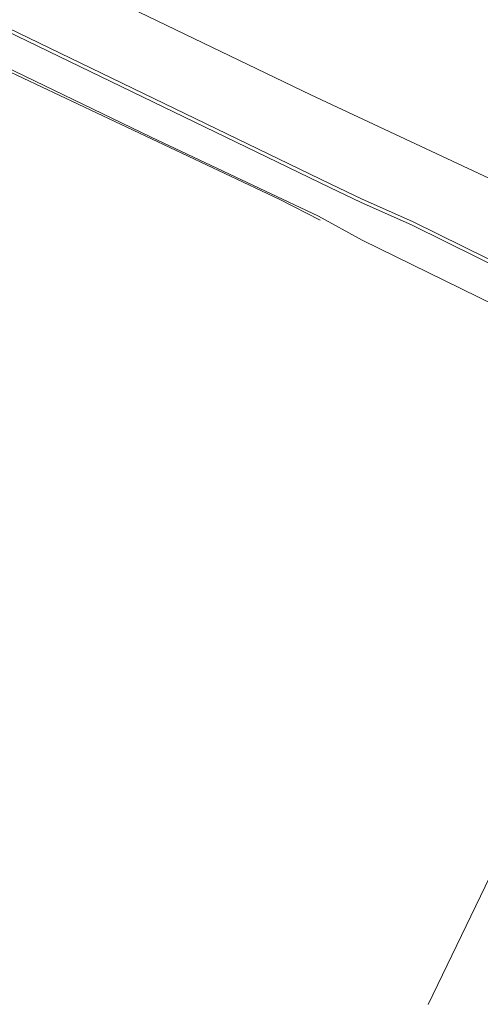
# Model space of a CAD drawing. Header units: metres. Extents: x 248513 to 249301, y 480001 to 481879.
# Tile 3 of 9: x 249143 to 249197, y 481698 to 481815. Entities that reach past the tile are written whole.
import ezdxf

# ---------------------------------------------------------------- set-up
doc = ezdxf.new("R2010")
doc.units = ezdxf.units.M
for name, color, linetype, lineweight in [('B-XX-GR-GROENVOORZIENING-GV', 80, 'Continuous', 18), ('B-XX-VH-VERHARDING_GESLOTEN-GV', 252, 'Continuous', 18), ('B-XX-VH-VERHARDING_HALFVERHARDING-GV', 252, 'Continuous', 18)]:
    doc.layers.add(name, color=color, linetype=linetype, lineweight=lineweight)

msp = doc.modelspace()

# ---------------------------------------------------------------- linework, layer by layer
at = {"layer": 'B-XX-GR-GROENVOORZIENING-GV'}
for points in [[(249107.59, 481823.33), (249107.85, 481823.32), (249108.02, 481823.25), (249108.15, 481823.11), (249108.2, 481822.99), (249108.23, 481822.85), (249108.24, 481822.78), (249109.38, 481822.67), (249111.65, 481822.78), (249114.45, 481822.81), (249118.49, 481822.73), (249121.38, 481822.24), (249125.36, 481821.19), (249130.03, 481819.29), (249141.26, 481813.89), (249179.46, 481795.41), (249183.06, 481793.69), (249189.17, 481790.94), (249200.91, 481785.16), (249207.94, 481781.99)], [(249209.05, 481781.61), (249209.55, 481790.59), (249204.91, 481792.73), (249203.1, 481793.78), (249177.09, 481805.98), (249145.07, 481821.43)], [(249132.21, 481813.06), (249173.4, 481793.6), (249178.2, 481791.14)], [(249205.37, 481777.81), (249200.78, 481780.15), (249183.16, 481788.77), (249178.01, 481791.63), (249169.56, 481795.6), (249158.2, 481800.98), (249136.38, 481811.5)], [(249190.97, 481698.38), (249199.41, 481715.83), (249199.55, 481719.85), (249201.93, 481724.97), (249204.02, 481729.12), (249212.77, 481746.41), (249220.58, 481761.48)]]:
    msp.add_lwpolyline(points, dxfattribs=at)
at = {"layer": 'B-XX-VH-VERHARDING_GESLOTEN-GV'}
for points in [[(249207.83, 481781.59), (249200.79, 481784.78), (249189.05, 481790.55), (249182.94, 481793.3), (249179.34, 481795.02), (249141.14, 481813.5), (249129.92, 481818.9), (249125.28, 481820.78), (249121.34, 481821.82), (249118.5, 481822.3), (249114.5, 481822.38), (249111.71, 481822.35), (249109.42, 481822.25), (249107.96, 481822.39)], [(249145.07, 481821.43), (249177.09, 481805.98), (249203.1, 481793.78)], [(249169.56, 481795.6), (249178.01, 481791.63), (249183.16, 481788.77), (249200.78, 481780.15), (249205.37, 481777.81)]]:
    msp.add_lwpolyline(points, dxfattribs=at)
at = {"layer": 'B-XX-VH-VERHARDING_HALFVERHARDING-GV'}
for points in [[(249107.96, 481822.39), (249109.42, 481822.25), (249111.71, 481822.35), (249114.5, 481822.38), (249118.5, 481822.3), (249121.34, 481821.82), (249125.28, 481820.78), (249129.92, 481818.9), (249141.14, 481813.5), (249179.34, 481795.02), (249182.94, 481793.3), (249189.05, 481790.55), (249200.79, 481784.78), (249207.83, 481781.59)], [(249207.94, 481781.99), (249200.91, 481785.16), (249189.17, 481790.94), (249183.06, 481793.69), (249179.46, 481795.41), (249141.26, 481813.89), (249130.03, 481819.29), (249125.36, 481821.19), (249121.38, 481822.24), (249118.49, 481822.73), (249114.45, 481822.81), (249111.65, 481822.78), (249109.38, 481822.67), (249108.24, 481822.78)]]:
    msp.add_lwpolyline(points, dxfattribs=at)

doc.saveas('drawing.dxf')
